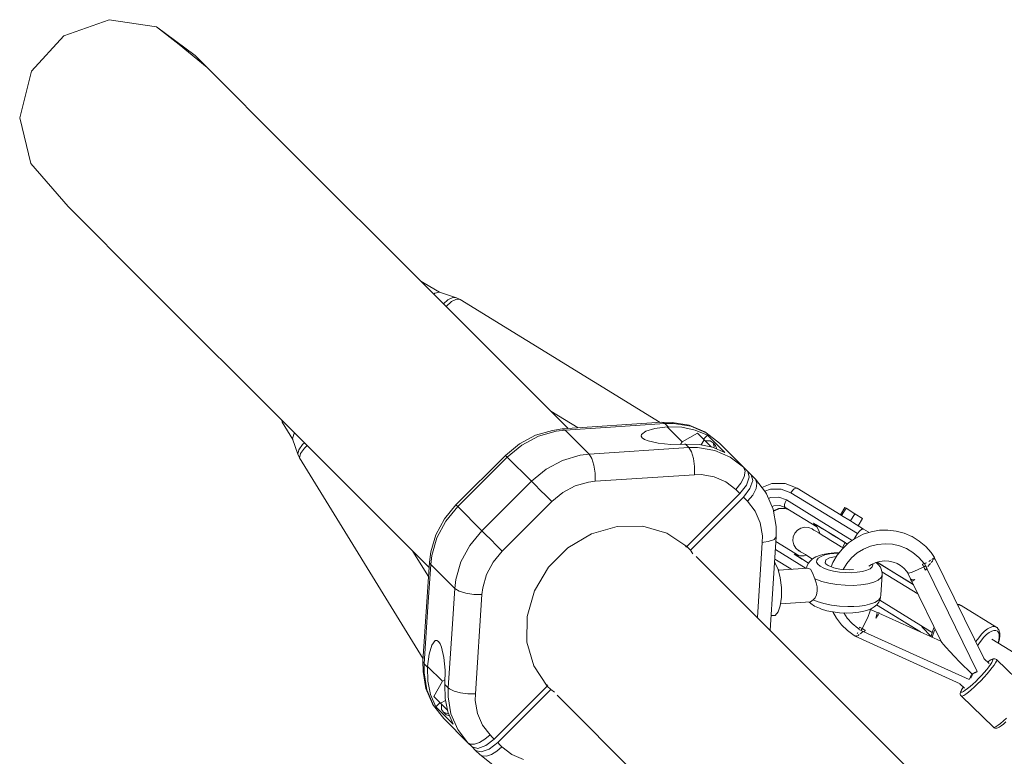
# Model space of a CAD drawing. Header units: inches. Extents: x -32 to 818, y -661 to 218.
# Tile 37 of 110: x 471.303 to 471.999, y 18.794 to 19.315. Entities that reach past the tile are written whole.
import ezdxf

# ---------------------------------------------------------------- set-up
doc = ezdxf.new("R2010")
doc.units = ezdxf.units.IN
doc.header["$LTSCALE"] = 0.01
doc.header["$MEASUREMENT"] = 0
doc.layers.add('_at_zabawki_', color=240, linetype='Continuous', lineweight=5)

# ---------------------------------------------------------------- blocks, each defined once
blk = doc.blocks.new('zw$2CA8')
at = {"layer": '_at_zabawki_'}
for p, q in [((-5729.23, 5746.29), (-5761.25, 5734.94)), ((-5695.65, 5741.19), (-5729.23, 5746.29)), ((-5668.44, 5720.85), (-5695.65, 5741.19)), ((-5679.6, 5728.76), (-5695.65, 5741.19)), ((-5761.25, 5734.94), (-5784.13, 5709.82)), ((-5659.91, 5712.42), (-5679.6, 5728.76)), ((-5659.91, 5712.42), (-5668.44, 5720.85)), ((-5604.82, 5657.33), (-5659.91, 5712.42)), ((-5784.13, 5709.82), (-5792.45, 5676.89)), ((-5792.45, 5676.89), (-5784.61, 5644.58)), ((-5500.49, 5553), (-5604.82, 5657.33)), ((-5784.61, 5644.58), (-5758.27, 5614.05)), ((-5758.27, 5614.05), (-5703.18, 5558.97)), ((-5703.18, 5558.97), (-5598.85, 5454.64)), ((-5506.37, 5559.86), (-5508.66, 5561.17)), ((-5495.55, 5553.55), (-5506.37, 5559.86)), ((-5404.49, 5457), (-5500.49, 5553)), ((-5498.87, 5552.71), (-5499.59, 5552.1)), ((-5495.55, 5553.55), (-5498.87, 5552.71)), ((-5483.55, 5549.48), (-5495.55, 5553.55)), ((-5492.7, 5545.21), (-5489.55, 5548.06)), ((-5487.05, 5546.81), (-5490.86, 5543.37)), ((-5489.55, 5548.06), (-5486.13, 5549.75)), ((-5483.57, 5548.53), (-5487.05, 5546.81)), ((-5486.13, 5549.75), (-5483.55, 5549.48)), ((-5480.93, 5548.25), (-5483.57, 5548.53)), ((-5480.93, 5548.25), (-5483.55, 5549.48)), ((-5339.33, 5461.28), (-5480.93, 5548.25)), ((-5416.78, 5469.29), (-5397.51, 5457.45)), ((-5607.08, 5462.87), (-5606.77, 5461.43)), ((-5606.77, 5461.43), (-5599.19, 5449.09)), ((-5338.32, 5461.35), (-5408.73, 5456.72)), ((-5378.14, 5457.72), (-5336.23, 5460.47)), ((-5330.93, 5461.23), (-5338.32, 5461.35)), ((-5338.32, 5461.35), (-5336.23, 5460.47)), ((-5336.23, 5460.47), (-5329.95, 5460.53)), ((-5336.23, 5460.47), (-5333.85, 5458.09)), ((-5318.87, 5459.24), (-5330.93, 5461.23)), ((-5329.95, 5460.53), (-5317.84, 5458.54)), ((-5598.85, 5454.64), (-5502.84, 5358.63)), ((-5597.95, 5453.74), (-5598.56, 5453.02)), ((-5415.55, 5455.68), (-5427.56, 5452.21)), ((-5412.96, 5455.08), (-5425.44, 5451.46)), ((-5408.73, 5456.72), (-5415.55, 5455.68)), ((-5406.64, 5455.85), (-5412.96, 5455.08)), ((-5408.73, 5456.72), (-5406.64, 5455.85)), ((-5406.64, 5455.85), (-5378.14, 5457.72)), ((-5389.63, 5438.83), (-5406.64, 5455.85)), ((-5352.7, 5452.82), (-5349.51, 5455.15)), ((-5349.51, 5455.15), (-5343.09, 5456.99)), ((-5343.09, 5456.99), (-5334.41, 5458.06)), ((-5334.41, 5458.06), (-5333.85, 5458.09)), ((-5334.41, 5458.06), (-5323.93, 5447.57)), ((-5333.85, 5458.09), (-5324.03, 5457.87)), ((-5324.03, 5457.87), (-5314.63, 5455.91)), ((-5313.08, 5453.7), (-5323.93, 5447.57)), ((-5307.92, 5454.54), (-5318.87, 5459.24)), ((-5317.84, 5458.54), (-5306.84, 5453.81)), ((-5314.63, 5455.91), (-5305.94, 5452.26)), ((-5308.37, 5448.98), (-5313.08, 5453.7)), ((-5306.84, 5453.81), (-5307.92, 5454.54)), ((-5297.5, 5446.6), (-5306.84, 5453.81)), ((-5598.56, 5453.02), (-5599.4, 5449.7)), ((-5599.4, 5449.7), (-5595.71, 5438.86)), ((-5592.4, 5445.58), (-5591.04, 5446.82)), ((-5427.56, 5452.21), (-5438.84, 5446.22)), ((-5425.44, 5451.46), (-5437.16, 5445.25)), ((-5352.91, 5451.59), (-5352.7, 5452.82)), ((-5352.18, 5450.36), (-5352.91, 5451.59)), ((-5350.52, 5449.2), (-5352.18, 5450.36)), ((-5348.01, 5448.14), (-5350.52, 5449.2)), ((-5340.85, 5446.49), (-5348.01, 5448.14)), ((-5331.77, 5445.67), (-5340.85, 5446.49)), ((-5323.93, 5447.57), (-5324.94, 5445.77)), ((-5308.37, 5448.98), (-5310.43, 5445.34)), ((-5308.79, 5449.41), (-5305.94, 5452.26)), ((-5303.22, 5443.83), (-5308.37, 5448.98)), ((-5306.93, 5448.33), (-5307.53, 5448.14)), ((-5303.98, 5448.19), (-5306.93, 5448.33)), ((-5305.94, 5452.26), (-5293.69, 5440.01)), ((-5302.02, 5446.8), (-5303.98, 5448.19)), ((-5301.25, 5444.32), (-5302.02, 5446.8)), ((-5300.16, 5444.95), (-5302.02, 5446.8)), ((-5280.49, 5429.59), (-5297.5, 5446.6)), ((-5595.71, 5438.86), (-5594.99, 5441.91)), ((-5594.99, 5441.91), (-5592.4, 5445.58)), ((-5591.11, 5443.11), (-5593.76, 5439.38)), ((-5589.14, 5444.92), (-5591.11, 5443.11)), ((-5438.84, 5446.22), (-5448.78, 5437.98)), ((-5437.16, 5445.25), (-5447.53, 5436.74)), ((-5319.22, 5443.46), (-5389.63, 5438.83)), ((-5322.17, 5445.81), (-5331.77, 5445.67)), ((-5321.6, 5445.84), (-5322.17, 5445.81)), ((-5311.78, 5445.62), (-5321.6, 5445.84)), ((-5321.6, 5445.84), (-5319.22, 5443.46)), ((-5312.94, 5443.52), (-5319.22, 5443.46)), ((-5319.22, 5443.46), (-5317.34, 5440.44)), ((-5317.34, 5440.44), (-5315.88, 5435.73)), ((-5300.83, 5441.53), (-5312.94, 5443.52)), ((-5302.38, 5443.66), (-5311.78, 5445.62)), ((-5293.69, 5440.01), (-5302.38, 5443.66)), ((-5301.41, 5443.25), (-5301.25, 5444.32)), ((-5289.83, 5436.8), (-5300.83, 5441.53)), ((-5299.39, 5442.46), (-5300.16, 5444.95)), ((-5299.4, 5442.41), (-5299.39, 5442.46)), ((-5595.71, 5438.86), (-5594.5, 5436.26)), ((-5593.76, 5439.38), (-5594.5, 5436.26)), ((-5594.5, 5436.26), (-5507.1, 5293.99)), ((-5448.78, 5437.98), (-5483.84, 5402.93)), ((-5447.53, 5436.74), (-5465.06, 5419.21)), ((-5448.78, 5437.98), (-5447.53, 5436.74)), ((-5430.52, 5419.73), (-5447.53, 5436.74)), ((-5408.43, 5434.45), (-5420.15, 5428.24)), ((-5395.95, 5438.07), (-5408.43, 5434.45)), ((-5389.63, 5438.83), (-5395.95, 5438.07)), ((-5389.63, 5438.83), (-5387.74, 5435.81)), ((-5387.74, 5435.81), (-5386.29, 5431.1)), ((-5315.88, 5435.73), (-5315.07, 5430.06)), ((-5280.49, 5429.59), (-5289.83, 5436.8)), ((-5420.15, 5428.24), (-5430.52, 5419.73)), ((-5386.29, 5431.1), (-5385.48, 5425.43)), ((-5315.07, 5430.06), (-5315.04, 5424.28)), ((-5279.35, 5426.83), (-5280.49, 5429.59)), ((-5277.52, 5426.62), (-5280.49, 5429.59)), ((-5279.99, 5422.88), (-5279.35, 5426.83)), ((-5275.04, 5424.14), (-5277.52, 5426.62)), ((-5276.39, 5422.65), (-5277.52, 5426.62)), ((-5465.06, 5419.21), (-5482.59, 5401.68)), ((-5430.52, 5419.73), (-5447.49, 5402.75)), ((-5430.52, 5419.73), (-5427.86, 5417.07)), ((-5390.19, 5419.08), (-5399.55, 5416.37)), ((-5385.45, 5419.66), (-5390.19, 5419.08)), ((-5385.48, 5425.43), (-5385.45, 5419.66)), ((-5315.04, 5424.28), (-5385.45, 5419.66)), ((-5310.33, 5424.33), (-5315.04, 5424.28)), ((-5301.25, 5422.83), (-5310.33, 5424.33)), ((-5293, 5419.29), (-5301.25, 5422.83)), ((-5286, 5413.88), (-5293, 5419.29)), ((-5282.33, 5418.33), (-5279.99, 5422.88)), ((-5278.41, 5416.9), (-5276.39, 5422.65)), ((-5273.91, 5420.17), (-5275.93, 5414.42)), ((-5272.07, 5421.17), (-5275.04, 5424.14)), ((-5275.04, 5424.14), (-5273.91, 5420.17)), ((-5264.86, 5411.83), (-5272.07, 5421.17)), ((-5272.07, 5421.17), (-5270.93, 5418.41)), ((-5427.86, 5417.07), (-5424.19, 5413.4)), ((-5424.19, 5413.4), (-5420.07, 5409.27)), ((-5408.34, 5411.71), (-5416.12, 5405.33)), ((-5399.55, 5416.37), (-5408.34, 5411.71)), ((-5286, 5413.88), (-5282.33, 5418.33)), ((-5283.03, 5410.91), (-5286, 5413.88)), ((-5283.03, 5410.91), (-5278.41, 5416.9)), ((-5275.93, 5414.42), (-5280.55, 5408.43)), ((-5271.57, 5414.46), (-5273.91, 5409.91)), ((-5270.93, 5418.41), (-5271.57, 5414.46)), ((-5260.45, 5417.97), (-5267.53, 5415.29)), ((-5265.39, 5412.52), (-5261.3, 5414.07)), ((-5264.13, 5410.75), (-5264.86, 5411.83)), ((-5261.3, 5414.07), (-5253.78, 5414.14)), ((-5251.32, 5418.06), (-5260.45, 5417.97)), ((-5253.78, 5414.14), (-5246.88, 5411.53)), ((-5251, 5417.95), (-5251.32, 5418.06)), ((-5242.6, 5414.77), (-5251, 5417.95)), ((-5245.75, 5413.08), (-5246.88, 5411.53)), ((-5246.88, 5411.53), (-5199.78, 5382.6)), ((-5244.54, 5414.24), (-5245.75, 5413.08)), ((-5243.43, 5414.84), (-5244.54, 5414.24)), ((-5242.6, 5414.77), (-5243.43, 5414.84)), ((-5211.29, 5395.54), (-5242.6, 5414.77)), ((-5416.12, 5405.33), (-5451.18, 5370.27)), ((-5420.07, 5409.27), (-5416.12, 5405.33)), ((-5320.52, 5373.41), (-5283.03, 5410.91)), ((-5280.55, 5408.43), (-5318.04, 5370.93)), ((-5280.55, 5408.43), (-5277.58, 5405.46)), ((-5273.91, 5409.91), (-5277.58, 5405.46)), ((-5277.58, 5405.46), (-5272.17, 5398.46)), ((-5259.43, 5399.8), (-5264.13, 5410.75)), ((-5261.33, 5408.16), (-5262.75, 5407.54)), ((-5255.44, 5408.4), (-5261.33, 5408.16)), ((-5250.02, 5406.42), (-5255.44, 5408.4)), ((-5250.89, 5404.71), (-5251.38, 5403.11)), ((-5250.02, 5406.42), (-5250.89, 5404.71)), ((-5226.86, 5392.2), (-5250.02, 5406.42)), ((-5483.84, 5402.93), (-5492.07, 5392.99)), ((-5482.59, 5401.68), (-5491.1, 5391.31)), ((-5483.84, 5402.93), (-5482.59, 5401.68)), ((-5465.58, 5384.67), (-5482.59, 5401.68)), ((-5447.49, 5402.75), (-5465.58, 5384.67)), ((-5272.17, 5398.46), (-5268.63, 5390.21)), ((-5260.28, 5401.79), (-5258.96, 5402.37)), ((-5257.44, 5387.75), (-5259.43, 5399.8)), ((-5255.64, 5400.33), (-5259.26, 5398.75)), ((-5259.21, 5398.44), (-5259.13, 5398.52)), ((-5259.13, 5398.52), (-5255.09, 5400.28)), ((-5258.96, 5402.37), (-5254.8, 5402.54)), ((-5251.48, 5400.5), (-5255.64, 5400.33)), ((-5255.09, 5400.28), (-5251.32, 5400.44)), ((-5254.8, 5402.54), (-5250.97, 5401.14)), ((-5251.48, 5400.5), (-5247.66, 5399.1)), ((-5251.38, 5403.11), (-5251.41, 5401.85)), ((-5251.41, 5401.85), (-5250.97, 5401.14)), ((-5250.97, 5401.14), (-5228.61, 5387.4)), ((-5208.76, 5401.03), (-5211.9, 5395.92)), ((-5211.06, 5395.4), (-5207.92, 5400.51)), ((-5207.92, 5400.51), (-5208.76, 5401.03)), ((-5201.64, 5396.65), (-5207.92, 5400.51)), ((-5492.07, 5392.99), (-5498.06, 5381.71)), ((-5491.1, 5391.31), (-5497.32, 5379.59)), ((-5203.5, 5377.84), (-5226.86, 5392.2)), ((-5211.29, 5395.54), (-5211.06, 5395.4)), ((-5211.06, 5395.4), (-5204.78, 5391.54)), ((-5204.78, 5391.54), (-5201.64, 5396.65)), ((-5204.78, 5391.54), (-5203.27, 5390.61)), ((-5196.2, 5393.31), (-5201.64, 5396.65)), ((-5199.34, 5388.2), (-5196.2, 5393.31)), ((-5465.58, 5384.67), (-5474.09, 5374.3)), ((-5465.58, 5384.67), (-5462.92, 5382.01)), ((-5388.01, 5382.49), (-5369.89, 5387.75)), ((-5369.89, 5387.75), (-5351.67, 5387.93)), ((-5351.67, 5387.93), (-5334.77, 5383.02)), ((-5268.63, 5390.21), (-5267.13, 5381.13)), ((-5257.33, 5380.36), (-5257.44, 5387.75)), ((-5242.39, 5385.05), (-5244.22, 5382.91)), ((-5239.99, 5386.52), (-5242.39, 5385.05)), ((-5237.25, 5387.17), (-5239.99, 5386.52)), ((-5234.45, 5386.95), (-5237.25, 5387.17)), ((-5231.85, 5385.87), (-5234.45, 5386.95)), ((-5231.55, 5385.68), (-5231.85, 5385.87)), ((-5230.67, 5385.15), (-5231.55, 5385.68)), ((-5228.94, 5388.74), (-5231.05, 5389.97)), ((-5231.05, 5389.97), (-5230.48, 5389.62)), ((-5231.05, 5389.97), (-5228.71, 5387.58)), ((-5229.24, 5384.27), (-5230.67, 5385.15)), ((-5230.48, 5389.62), (-5229.19, 5388.83)), ((-5227.29, 5383.07), (-5229.24, 5384.27)), ((-5229.19, 5388.83), (-5227.21, 5387.61)), ((-5228.52, 5388.48), (-5228.94, 5388.74)), ((-5228.71, 5387.58), (-5226.86, 5384.17)), ((-5227.39, 5387.78), (-5228.52, 5388.48)), ((-5225.58, 5386.67), (-5227.39, 5387.78)), ((-5227.21, 5387.61), (-5224.59, 5386)), ((-5226.86, 5384.17), (-5226.55, 5382.62)), ((-5223.15, 5385.18), (-5225.58, 5386.67)), ((-5224.59, 5386), (-5221.4, 5384.04)), ((-5220.15, 5383.33), (-5223.15, 5385.18)), ((-5221.4, 5384.04), (-5217.72, 5381.78)), ((-5195.51, 5385.85), (-5203.27, 5390.61)), ((-5199.78, 5382.6), (-5198.25, 5384.6)), ((-5198.25, 5384.6), (-5196.69, 5385.78)), ((-5196.69, 5385.78), (-5195.51, 5385.85)), ((-5190.19, 5383.94), (-5195.82, 5382.11)), ((-5192.19, 5383.81), (-5195.51, 5385.85)), ((-5191.99, 5383.35), (-5192.19, 5383.81)), ((-5184.36, 5384.95), (-5190.19, 5383.94)), ((-5178.44, 5385.11), (-5184.36, 5384.95)), ((-5172.56, 5384.43), (-5178.44, 5385.11)), ((-5166.85, 5382.9), (-5172.56, 5384.43)), ((-5498.06, 5381.71), (-5501.54, 5369.7)), ((-5497.32, 5379.59), (-5500.93, 5367.11)), ((-5462.92, 5382.01), (-5459.25, 5378.34)), ((-5459.25, 5378.34), (-5455.12, 5374.21)), ((-5404.63, 5372.58), (-5388.01, 5382.49)), ((-5334.77, 5383.02), (-5320.52, 5373.41)), ((-5267.13, 5381.13), (-5267.17, 5376.42)), ((-5262.94, 5376.98), (-5266.03, 5376.51)), ((-5259.23, 5378.26), (-5262.94, 5376.98)), ((-5261.68, 5314.19), (-5257.33, 5380.36)), ((-5258.88, 5378.46), (-5259.23, 5378.26)), ((-5257.33, 5380.36), (-5258.88, 5378.46)), ((-5241.17, 5366.95), (-5257.55, 5377.01)), ((-5245.3, 5380.31), (-5245.53, 5377.5)), ((-5245.53, 5377.5), (-5244.87, 5374.76)), ((-5244.22, 5382.91), (-5245.3, 5380.31)), ((-5224.85, 5381.57), (-5227.29, 5383.07)), ((-5221.98, 5379.81), (-5224.85, 5381.57)), ((-5218.74, 5377.82), (-5221.98, 5379.81)), ((-5216.66, 5381.19), (-5220.15, 5383.33)), ((-5215.19, 5375.64), (-5218.74, 5377.82)), ((-5217.72, 5381.78), (-5213.37, 5379.11)), ((-5212.8, 5378.82), (-5216.66, 5381.19)), ((-5213.37, 5379.11), (-5208.72, 5376.26)), ((-5208.61, 5376.29), (-5213.37, 5379.11)), ((-5210.57, 5377.45), (-5212.8, 5378.82)), ((-5201.3, 5379.36), (-5206.2, 5375.98)), ((-5199.78, 5382.6), (-5202.13, 5378.79)), ((-5201.11, 5379.49), (-5201.3, 5379.36)), ((-5195.82, 5382.11), (-5201.11, 5379.49)), ((-5161.43, 5380.58), (-5166.85, 5382.9)), ((-5161.18, 5380.47), (-5161.43, 5380.58)), ((-5156.11, 5377.36), (-5161.18, 5380.47)), ((-5151.55, 5373.55), (-5156.11, 5377.36)), ((-5503.27, 5352.15), (-5514.26, 5370.05)), ((-5474.09, 5374.3), (-5480.3, 5362.58)), ((-5451.18, 5370.27), (-5457.56, 5362.49)), ((-5455.12, 5374.21), (-5451.18, 5370.27)), ((-5418.43, 5358.77), (-5404.63, 5372.58)), ((-5321.68, 5374.19), (-5321.69, 5374.2)), ((-5321.68, 5374.2), (-5320.86, 5372.98)), ((-5318.04, 5370.93), (-5320.52, 5373.41)), ((-5318.04, 5370.93), (-5316.33, 5368.4)), ((-5267.17, 5376.42), (-5270.67, 5323.18)), ((-5266.03, 5376.51), (-5267.17, 5376.42)), ((-5257.92, 5371.37), (-5236.18, 5358.02)), ((-5244.87, 5374.76), (-5243.41, 5372.36)), ((-5243.41, 5372.36), (-5241.27, 5370.53)), ((-5241.27, 5370.53), (-5240.97, 5370.35)), ((-5240.97, 5370.35), (-5240.09, 5369.81)), ((-5240.09, 5369.81), (-5238.66, 5368.93)), ((-5211.42, 5373.32), (-5215.19, 5375.64)), ((-5210.56, 5371.92), (-5214.27, 5367.29)), ((-5210, 5372.45), (-5211.42, 5373.32)), ((-5206.2, 5375.98), (-5210.56, 5371.92)), ((-5209.5, 5374.42), (-5210.41, 5372.7)), ((-5208.8, 5375.98), (-5209.5, 5374.42)), ((-5208.79, 5376), (-5208.8, 5375.98)), ((-5208.72, 5376.26), (-5208.79, 5376)), ((-5208.6, 5376.29), (-5208.72, 5376.26)), ((-5207.05, 5375.23), (-5208.72, 5376.26)), ((-5208.61, 5376.29), (-5208.61, 5376.29)), ((-5208.61, 5376.29), (-5208.61, 5376.29)), ((-5206.96, 5375.27), (-5208.6, 5376.29)), ((-5207.06, 5375.18), (-5207.05, 5375.23)), ((-5207, 5375.24), (-5207.05, 5375.23)), ((-5207.05, 5375.23), (-5207.02, 5375.21)), ((-5195.56, 5371.67), (-5200.02, 5368.93)), ((-5190.72, 5373.7), (-5195.56, 5371.67)), ((-5185.62, 5374.96), (-5190.72, 5373.7)), ((-5180.38, 5375.41), (-5185.62, 5374.96)), ((-5175.14, 5375.06), (-5180.38, 5375.41)), ((-5170.02, 5373.9), (-5175.14, 5375.06)), ((-5165.15, 5371.96), (-5170.02, 5373.9)), ((-5160.65, 5369.3), (-5165.15, 5371.96)), ((-5147.61, 5369.13), (-5151.55, 5373.55)), ((-5501.54, 5369.7), (-5502.59, 5362.43)), ((-5500.93, 5367.11), (-5501.7, 5360.79)), ((-5152.36, 5204.87), (-5314.01, 5366.52)), ((-5247.01, 5357.63), (-5258.37, 5364.6)), ((-5244, 5367.62), (-5244.57, 5367.96)), ((-5244.57, 5367.96), (-5242.51, 5366.64)), ((-5241.37, 5366.96), (-5244.57, 5367.96)), ((-5242.71, 5366.82), (-5244, 5367.62)), ((-5240.73, 5365.61), (-5242.71, 5366.82)), ((-5242.51, 5366.64), (-5242.09, 5366.39)), ((-5242.09, 5366.39), (-5240.96, 5365.69)), ((-5237.5, 5366.85), (-5241.37, 5366.96)), ((-5240.96, 5365.69), (-5239.15, 5364.58)), ((-5238.11, 5364), (-5240.73, 5365.61)), ((-5239.15, 5364.58), (-5236.72, 5363.08)), ((-5238.66, 5368.93), (-5236.71, 5367.73)), ((-5234.91, 5362.04), (-5238.11, 5364)), ((-5235.98, 5367.28), (-5237.5, 5366.85)), ((-5236.72, 5363.08), (-5234.48, 5361.71)), ((-5236.71, 5367.73), (-5234.27, 5366.23)), ((-5233.31, 5363.21), (-5234.68, 5361.44)), ((-5234.27, 5366.23), (-5231.65, 5364.63)), ((-5231.57, 5364.7), (-5233.31, 5363.21)), ((-5229.23, 5366.16), (-5231.57, 5364.7)), ((-5225.94, 5367.35), (-5229.23, 5366.16)), ((-5228.73, 5362.46), (-5228.6, 5363.92)), ((-5228.6, 5363.92), (-5227.54, 5365.29)), ((-5227.54, 5365.29), (-5225.6, 5366.5)), ((-5224.25, 5367.78), (-5225.94, 5367.35)), ((-5225.6, 5366.5), (-5222.88, 5367.49)), ((-5220.55, 5368.57), (-5224.25, 5367.78)), ((-5222.88, 5367.49), (-5219.51, 5368.21)), ((-5222.26, 5363.93), (-5222.67, 5361.97)), ((-5219.52, 5365.52), (-5222.26, 5363.93)), ((-5216.3, 5369.03), (-5220.55, 5368.57)), ((-5214.94, 5366.47), (-5219.52, 5365.52)), ((-5219.51, 5368.21), (-5213.56, 5368.73)), ((-5214.27, 5367.29), (-5217.25, 5362.18)), ((-5212.8, 5369.12), (-5216.3, 5369.03)), ((-5214.74, 5366.48), (-5214.94, 5366.47)), ((-5213.56, 5368.73), (-5213.13, 5368.71)), ((-5204, 5365.53), (-5207.38, 5361.56)), ((-5200.02, 5368.93), (-5204, 5365.53)), ((-5186.98, 5362.15), (-5183.94, 5362.98)), ((-5183.94, 5362.98), (-5180.81, 5363.32)), ((-5180.81, 5363.32), (-5177.66, 5363.16)), ((-5177.66, 5363.16), (-5174.58, 5362.51)), ((-5156.34, 5365.7), (-5160.65, 5369.3)), ((-5152.71, 5361.43), (-5156.34, 5365.7)), ((-5148.71, 5363.3), (-5149.45, 5362.88)), ((-5148.14, 5363.7), (-5148.71, 5363.3)), ((-5147.66, 5362.11), (-5146.95, 5362.96)), ((-5145.3, 5365.79), (-5147.61, 5369.13)), ((-5146.49, 5364.87), (-5147.27, 5364.32)), ((-5146.95, 5362.96), (-5146.49, 5363.62)), ((-5146.25, 5365.14), (-5146.49, 5364.87)), ((-5145.98, 5364.35), (-5145.69, 5364.77)), ((-5145.5, 5366), (-5145.93, 5365.51)), ((-5145.69, 5364.77), (-5145.53, 5365.18)), ((-5145.5, 5366), (-5145.58, 5366.09)), ((-5110.1, 5293.54), (-5145.5, 5366)), ((-5145.34, 5365.68), (-5145.3, 5365.79)), ((-5502.59, 5362.43), (-5507.21, 5292.4)), ((-5501.7, 5360.79), (-5503.67, 5330.82)), ((-5502.59, 5362.43), (-5502.43, 5361.81)), ((-5502.43, 5361.81), (-5502.29, 5361.54)), ((-5502.29, 5361.54), (-5501.7, 5360.79)), ((-5484.69, 5343.78), (-5501.7, 5360.79)), ((-5480.3, 5362.58), (-5483.92, 5350.1)), ((-5457.56, 5362.49), (-5462.22, 5353.7)), ((-5428.35, 5342.16), (-5418.43, 5358.77)), ((-5258.03, 5361.72), (-5258.52, 5362.22)), ((-5255.95, 5357.27), (-5258.03, 5361.72)), ((-5254.42, 5351.27), (-5255.95, 5357.27)), ((-5255.95, 5357.25), (-5255.05, 5356.7)), ((-5235.04, 5358.1), (-5255.79, 5356.65)), ((-5246.47, 5357.3), (-5247.01, 5357.63)), ((-5235.75, 5359.29), (-5235.97, 5358.03)), ((-5234.68, 5361.44), (-5235.75, 5359.29)), ((-5235.04, 5358.1), (-5233.16, 5357.42)), ((-5234.44, 5361.75), (-5234.91, 5362.04)), ((-5233.16, 5357.42), (-5231.69, 5354.74)), ((-5227.94, 5360.96), (-5228.73, 5362.46)), ((-5226.25, 5359.51), (-5227.94, 5360.96)), ((-5223.74, 5358.16), (-5226.25, 5359.51)), ((-5220.54, 5356.99), (-5223.74, 5358.16)), ((-5221.97, 5360.96), (-5222.67, 5361.97)), ((-5220.69, 5359.99), (-5221.97, 5360.96)), ((-5216.66, 5358.33), (-5220.69, 5359.99)), ((-5216.79, 5356.04), (-5220.54, 5356.99)), ((-5217.25, 5362.18), (-5218.5, 5359.09)), ((-5212.67, 5355.36), (-5216.79, 5356.04)), ((-5211.27, 5357.27), (-5216.66, 5358.33)), ((-5205.46, 5357), (-5211.27, 5357.27)), ((-5207.38, 5361.56), (-5210.04, 5357.21)), ((-5202.67, 5357.3), (-5205.46, 5357)), ((-5193.32, 5356.63), (-5196.39, 5355.77)), ((-5190.98, 5357.74), (-5193.32, 5356.63)), ((-5191.85, 5359.51), (-5189.84, 5360.85)), ((-5189.48, 5359.03), (-5190.98, 5357.74)), ((-5189.84, 5360.85), (-5186.98, 5362.15)), ((-5188.88, 5360.45), (-5189.48, 5359.03)), ((-5189.04, 5361.21), (-5188.88, 5360.45)), ((-5185.2, 5360.79), (-5186.52, 5362.27)), ((-5186.13, 5362.38), (-5160.29, 5346.51)), ((-5160.35, 5346.64), (-5186.02, 5362.41)), ((-5184.58, 5361.53), (-5186.01, 5362.41)), ((-5185.4, 5362.04), (-5184.58, 5361.53)), ((-5184.56, 5361.52), (-5185.4, 5362.04)), ((-5183.57, 5358.87), (-5185.2, 5360.79)), ((-5184.56, 5361.52), (-5184.58, 5361.53)), ((-5160.36, 5346.64), (-5184.58, 5361.53)), ((-5184.54, 5361.5), (-5184.56, 5361.52)), ((-5184.56, 5361.52), (-5184.56, 5361.52)), ((-5184.53, 5361.5), (-5184.54, 5361.5)), ((-5182.81, 5356.62), (-5183.57, 5358.87)), ((-5182.36, 5354.62), (-5182.81, 5356.62)), ((-5174.58, 5362.51), (-5171.65, 5361.38)), ((-5171.7, 5361.4), (-5169.34, 5360.02)), ((-5169.34, 5360.02), (-5166.99, 5358.09)), ((-5166.99, 5358.09), (-5165, 5355.82)), ((-5165, 5355.82), (-5164.5, 5355.12)), ((-5157.32, 5356.87), (-5161.05, 5355.34)), ((-5152.93, 5359.07), (-5157.32, 5356.87)), ((-5153.87, 5360.86), (-5153.95, 5360.82)), ((-5153.95, 5360.82), (-5153.87, 5360.86)), ((-5153.43, 5359.95), (-5153.95, 5360.82)), ((-5153.81, 5360.89), (-5153.87, 5360.86)), ((-5153.87, 5360.86), (-5153.81, 5360.89)), ((-5153.74, 5360.92), (-5153.81, 5360.89)), ((-5153.81, 5360.89), (-5153.74, 5360.92)), ((-5152.71, 5361.43), (-5153.74, 5360.92)), ((-5153.74, 5360.92), (-5152.7, 5361.42)), ((-5153.44, 5359.95), (-5152.93, 5359.07)), ((-5152.93, 5359.07), (-5153.43, 5359.95)), ((-5152.93, 5359.07), (-5151.62, 5359.8)), ((-5152.27, 5359.43), (-5152.93, 5359.07)), ((-5151.75, 5356.84), (-5152.93, 5359.07)), ((-5152.93, 5359.07), (-5152.33, 5357.96)), ((-5152.7, 5361.44), (-5152.71, 5361.43)), ((-5152.47, 5361.54), (-5152.7, 5361.44)), ((-5152.7, 5361.42), (-5152.47, 5361.54)), ((-5151.62, 5359.8), (-5152.47, 5361.54)), ((-5151.77, 5361.57), (-5152.34, 5361.28)), ((-5152.33, 5357.96), (-5151.75, 5356.84)), ((-5151.62, 5359.8), (-5152.27, 5359.43)), ((-5151.02, 5361.99), (-5151.77, 5361.57)), ((-5151.75, 5356.84), (-5151.7, 5356.89)), ((-5151.7, 5356.89), (-5151.64, 5356.94)), ((-5151.64, 5356.94), (-5151.6, 5356.98)), ((-5151.08, 5358.92), (-5151.62, 5359.8)), ((-5151.6, 5356.98), (-5150.69, 5357.91)), ((-5150.58, 5358.02), (-5151.08, 5358.92)), ((-5150.69, 5357.91), (-5150.58, 5358.02)), ((-5115.12, 5285.12), (-5150.69, 5357.91)), ((-5150.02, 5359.42), (-5148.88, 5360.65)), ((-5148.88, 5360.65), (-5148.27, 5361.38)), ((-5483.92, 5350.1), (-5484.69, 5343.78)), ((-5462.22, 5353.7), (-5464.93, 5344.34)), ((-5253.61, 5344.45), (-5254.42, 5351.27)), ((-5231.69, 5354.74), (-5230.12, 5350.64)), ((-5230.12, 5350.64), (-5229.4, 5350.31)), ((-5230.12, 5350.64), (-5229.08, 5347.83)), ((-5229.4, 5350.31), (-5225.07, 5348.73)), ((-5208.37, 5354.99), (-5212.67, 5355.36)), ((-5204.09, 5354.93), (-5208.37, 5354.99)), ((-5200.03, 5355.2), (-5204.09, 5354.93)), ((-5196.39, 5355.77), (-5200.03, 5355.2)), ((-5188.33, 5348.25), (-5185.17, 5349.74)), ((-5185.17, 5349.74), (-5183.14, 5351.48)), ((-5183.38, 5339.39), (-5182.33, 5353.41)), ((-5183.14, 5351.48), (-5182.33, 5353.41)), ((-5157.08, 5339.95), (-5182.59, 5355.61)), ((-5182.33, 5353.41), (-5182.36, 5354.62)), ((-5164.5, 5355.12), (-5162.24, 5350.49)), ((-5163.57, 5354.72), (-5164.5, 5355.12)), ((-5161.05, 5355.34), (-5163.57, 5354.72)), ((-5162.24, 5350.49), (-5161.47, 5349.99)), ((-5162.24, 5350.49), (-5162.23, 5350.48)), ((-5162.23, 5350.48), (-5161.87, 5349.21)), ((-5161.87, 5349.21), (-5161.16, 5349.06)), ((-5161.58, 5349.14), (-5140.67, 5306.37)), ((-5161.47, 5349.99), (-5159.37, 5350.12)), ((-5161.16, 5349.06), (-5159.37, 5350.12)), ((-5484.69, 5343.78), (-5486.56, 5315.28)), ((-5484.69, 5343.78), (-5481.66, 5341.89)), ((-5481.66, 5341.89), (-5476.95, 5340.44)), ((-5464.93, 5344.34), (-5465.51, 5339.6)), ((-5433.6, 5324.04), (-5428.35, 5342.16)), ((-5253.62, 5337.62), (-5253.61, 5344.45)), ((-5229.08, 5347.83), (-5228.45, 5344.83)), ((-5228.38, 5341.96), (-5228.91, 5339.32)), ((-5228.45, 5344.83), (-5228.38, 5341.96)), ((-5225.07, 5348.73), (-5220.01, 5347.44)), ((-5220.01, 5347.44), (-5214.45, 5346.53)), ((-5214.45, 5346.53), (-5208.64, 5346.02)), ((-5208.64, 5346.02), (-5202.87, 5345.95)), ((-5202.87, 5345.95), (-5197.39, 5346.31)), ((-5197.39, 5346.31), (-5192.47, 5347.09)), ((-5192.47, 5347.09), (-5188.33, 5348.25)), ((-5476.95, 5340.44), (-5471.28, 5339.63)), ((-5471.28, 5339.63), (-5465.51, 5339.6)), ((-5465.51, 5339.6), (-5470.14, 5269.19)), ((-5254.45, 5331.61), (-5253.62, 5337.62)), ((-5231.11, 5335.63), (-5233.05, 5334.21)), ((-5229.86, 5337.22), (-5231.11, 5335.63)), ((-5231.11, 5335.63), (-5228.33, 5334.47)), ((-5228.91, 5339.32), (-5229.86, 5337.22)), ((-5187.6, 5333.94), (-5184.99, 5335.57)), ((-5184.99, 5335.57), (-5183.56, 5337.41)), ((-5184.82, 5334.07), (-5183.76, 5336.22)), ((-5184.14, 5335.44), (-5146.96, 5312.6)), ((-5183.76, 5336.22), (-5183.56, 5337.41)), ((-5183.56, 5337.41), (-5183.38, 5339.39)), ((-5503.67, 5330.82), (-5506.33, 5290.38)), ((-5256, 5327.15), (-5254.45, 5331.61)), ((-5254.27, 5332.9), (-5233.05, 5334.21)), ((-5233.91, 5334.16), (-5232.84, 5333.07)), ((-5232.84, 5333.07), (-5230.28, 5331.36)), ((-5230.28, 5331.36), (-5226.81, 5329.83)), ((-5228.33, 5334.47), (-5223.61, 5333.03)), ((-5226.81, 5329.83), (-5225.34, 5329.24)), ((-5225.34, 5329.24), (-5221.51, 5328.07)), ((-5223.61, 5333.03), (-5218.27, 5331.93)), ((-5221.51, 5328.07), (-5217.17, 5327.17)), ((-5218.27, 5331.93), (-5212.55, 5331.21)), ((-5212.55, 5331.21), (-5206.72, 5330.92)), ((-5206.72, 5330.92), (-5202.45, 5330.98)), ((-5202.45, 5330.98), (-5198.38, 5331.29)), ((-5198.38, 5331.29), (-5194.62, 5331.84)), ((-5195.26, 5327.73), (-5193.57, 5328.15)), ((-5194.62, 5331.84), (-5191.27, 5332.61)), ((-5193.57, 5328.15), (-5190.28, 5329.35)), ((-5191.27, 5332.61), (-5187.6, 5333.94)), ((-5191.01, 5327.25), (-5190.61, 5328.99)), ((-5190.61, 5328.99), (-5190.83, 5329.15)), ((-5185.87, 5326.85), (-5190.61, 5328.99)), ((-5190.28, 5329.35), (-5187.94, 5330.81)), ((-5187.94, 5330.81), (-5186.2, 5332.29)), ((-5186.39, 5332.13), (-5155.69, 5313.29)), ((-5186.39, 5332.13), (-5155.7, 5313.29)), ((-5155.17, 5313.05), (-5186.32, 5332.19)), ((-5186.2, 5332.29), (-5184.82, 5334.07)), ((-5128.66, 5332.48), (-5129.13, 5332.48)), ((-5129, 5332.23), (-5127.69, 5332.24)), ((-5127.99, 5332.39), (-5128.66, 5332.48)), ((-5126.78, 5331.83), (-5127.99, 5332.39)), ((-5127.69, 5332.24), (-5126.47, 5331.68)), ((-5126.47, 5331.68), (-5126.78, 5331.83)), ((-5101.35, 5316.25), (-5126.47, 5331.68)), ((-5433.78, 5305.81), (-5433.6, 5324.04)), ((-5261, 5324.58), (-5258.09, 5324.77)), ((-5258.09, 5324.77), (-5256, 5327.15)), ((-5217.23, 5327.19), (-5214.77, 5322.77)), ((-5217.17, 5327.17), (-5212.53, 5326.59)), ((-5214.77, 5322.77), (-5211.17, 5318.08)), ((-5212.53, 5326.59), (-5207.8, 5326.36)), ((-5209.4, 5326.44), (-5207.1, 5322.81)), ((-5207.8, 5326.36), (-5203.21, 5326.47)), ((-5207.1, 5322.81), (-5203.66, 5318.91)), ((-5203.21, 5326.47), (-5198.96, 5326.94)), ((-5198.96, 5326.94), (-5195.26, 5327.73)), ((-5194.26, 5319.89), (-5192.3, 5324.05)), ((-5192.3, 5324.05), (-5191.01, 5327.25)), ((-5186.08, 5325.37), (-5186.81, 5322.66)), ((-5186.81, 5322.66), (-5185.13, 5325.07)), ((-5185.87, 5326.85), (-5186.08, 5325.37)), ((-5184.55, 5326.51), (-5185.87, 5326.85)), ((-5185.13, 5325.07), (-5184.55, 5326.51)), ((-5140.78, 5306.59), (-5184.64, 5326.29)), ((-5486.56, 5315.28), (-5489.31, 5273.37)), ((-5211.17, 5318.08), (-5206.91, 5313.96)), ((-5203.66, 5318.91), (-5199.64, 5315.59)), ((-5199.64, 5315.59), (-5198.97, 5315.13)), ((-5198.97, 5315.13), (-5199.08, 5314.89)), ((-5198.97, 5315.12), (-5199.08, 5314.89)), ((-5199.08, 5314.89), (-5197.29, 5314.09)), ((-5198.97, 5315.13), (-5198.48, 5316.15)), ((-5198.48, 5316.15), (-5198.97, 5315.12)), ((-5198.97, 5315.13), (-5198.97, 5315.13)), ((-5198.53, 5314.65), (-5198.58, 5314.55)), ((-5198.48, 5316.15), (-5198.45, 5316.21)), ((-5198.45, 5316.21), (-5198.48, 5316.15)), ((-5198.45, 5316.21), (-5198.42, 5316.28)), ((-5198.42, 5316.28), (-5198.45, 5316.21)), ((-5198.42, 5316.28), (-5198.39, 5316.35)), ((-5198.39, 5316.35), (-5198.42, 5316.28)), ((-5198.39, 5316.35), (-5197.49, 5315.86)), ((-5196.59, 5315.38), (-5197.5, 5315.87)), ((-5197.49, 5315.86), (-5196.59, 5315.38)), ((-5197.29, 5314.09), (-5196.59, 5315.38)), ((-5196.94, 5314.73), (-5197.29, 5314.09)), ((-5197.29, 5314.09), (-5196.39, 5313.58)), ((-5196.59, 5315.38), (-5196.94, 5314.73)), ((-5196.59, 5315.38), (-5194.26, 5319.89)), ((-5195.45, 5314.8), (-5196.59, 5315.38)), ((-5196.59, 5315.38), (-5194.3, 5314.25)), ((-5194.3, 5314.25), (-5195.45, 5314.8)), ((-5195.36, 5313.2), (-5194.45, 5314.1)), ((-5194.82, 5314.5), (-5194.82, 5314.51)), ((-5194.45, 5314.1), (-5194.4, 5314.15)), ((-5194.4, 5314.15), (-5194.35, 5314.19)), ((-5194.35, 5314.19), (-5194.3, 5314.25)), ((-5153.79, 5316.09), (-5154.63, 5317.32)), ((-5147.98, 5310.14), (-5153.79, 5316.09)), ((-5149.73, 5314.34), (-5146.95, 5312.63)), ((-5145.54, 5316.34), (-5146.52, 5314)), ((-5145.79, 5312.77), (-5144.87, 5314.96)), ((-5109.92, 5313.47), (-5107.84, 5315.1)), ((-5107.84, 5315.1), (-5105.88, 5316.22)), ((-5105.88, 5316.22), (-5104.1, 5316.8)), ((-5104.88, 5313.58), (-5103.3, 5314.09)), ((-5104.1, 5316.8), (-5102.57, 5316.81)), ((-5103.3, 5314.09), (-5101.95, 5314.1)), ((-5102.57, 5316.81), (-5101.35, 5316.25)), ((-5101.95, 5314.1), (-5100.86, 5313.61)), ((-5101.08, 5316.05), (-5101.35, 5316.25)), ((-5100.22, 5314.94), (-5101.08, 5316.05)), ((-5099.84, 5314.41), (-5100.22, 5314.94)), ((-5099.36, 5312.82), (-5099.84, 5314.41)), ((-5498.68, 5306.85), (-5497.44, 5307.06)), ((-5497.44, 5307.06), (-5496.21, 5306.32)), ((-5206.91, 5313.96), (-5202.08, 5310.49)), ((-5202.08, 5310.49), (-5201.47, 5310.13)), ((-5201.47, 5310.13), (-5201.49, 5309.96)), ((-5201.31, 5310.09), (-5201.49, 5309.96)), ((-5201.49, 5309.96), (-5127.28, 5276.35)), ((-5200.96, 5310.36), (-5201.08, 5310.27)), ((-5200.73, 5310.71), (-5200.96, 5310.36)), ((-5200.81, 5309.84), (-5200.61, 5309.79)), ((-5200.61, 5309.79), (-5200.31, 5309.97)), ((-5199.86, 5312.1), (-5200.12, 5311.69)), ((-5199.57, 5312.66), (-5199.86, 5312.1)), ((-5199.77, 5310.29), (-5199.25, 5310.61)), ((-5199.25, 5310.61), (-5198.55, 5311.17)), ((-5197.92, 5311.69), (-5197.25, 5312.23)), ((-5197.25, 5312.23), (-5196.15, 5313.26)), ((-5196.39, 5313.58), (-5195.47, 5313.1)), ((-5195.47, 5313.1), (-5195.36, 5313.2)), ((-5195.35, 5313.21), (-5120.81, 5279.43)), ((-5147.98, 5310.14), (-5148.17, 5309.91)), ((-5148.13, 5309.89), (-5147.98, 5310.14)), ((-5147.75, 5309.72), (-5147.98, 5310.14)), ((-5147.47, 5311), (-5147.73, 5309.71)), ((-5146.62, 5313.7), (-5147.47, 5311)), ((-5146.81, 5309.3), (-5146.68, 5309.94)), ((-5146.68, 5309.94), (-5145.79, 5312.77)), ((-5146.52, 5314), (-5146.62, 5313.7)), ((-5116.1, 5306.22), (-5114.12, 5308.95)), ((-5114.12, 5308.95), (-5112.04, 5311.39)), ((-5113.97, 5304.68), (-5112.21, 5307.11)), ((-5112.21, 5307.11), (-5110.36, 5309.29)), ((-5112.04, 5311.39), (-5109.92, 5313.47)), ((-5110.36, 5309.29), (-5108.47, 5311.13)), ((-5108.47, 5311.13), (-5106.63, 5312.58)), ((-5106.63, 5312.58), (-5104.88, 5313.58)), ((-4729.44, 5077.26), (-5104.85, 5307.86)), ((-5100.86, 5313.61), (-5100.09, 5312.62)), ((-5099.86, 5307.19), (-5100.4, 5305.12)), ((-5100.13, 5305.31), (-5099.45, 5307.92)), ((-5100.09, 5312.62), (-5099.66, 5311.19)), ((-5099.58, 5309.36), (-5099.86, 5307.19)), ((-5099.66, 5311.19), (-5099.58, 5309.36)), ((-5099.45, 5307.92), (-5099.15, 5310.25)), ((-5099.23, 5312.22), (-5099.36, 5312.82)), ((-5099.15, 5310.25), (-5099.23, 5312.22)), ((-5502.84, 5297.24), (-5501, 5303.66)), ((-5501, 5303.66), (-5498.68, 5306.85)), ((-5496.21, 5306.32), (-5495.05, 5304.67)), ((-5495.05, 5304.67), (-5493.99, 5302.16)), ((-5493.99, 5302.16), (-5492.34, 5295)), ((-5428.87, 5288.92), (-5433.78, 5305.81)), ((-5140.67, 5306.37), (-5140.25, 5305.6)), ((-5140.25, 5305.6), (-5139.06, 5304.1)), ((-5139.06, 5304.1), (-5137.13, 5301.9)), ((-5137.13, 5301.9), (-5134.52, 5299.08)), ((-5116.21, 5306.03), (-5116.1, 5306.22)), ((-5114.85, 5303.25), (-5113.97, 5304.68)), ((-5100.22, 5305.02), (-5100.13, 5305.31)), ((-5503.91, 5288.56), (-5502.84, 5297.24)), ((-5492.34, 5295), (-5491.52, 5285.92)), ((-5134.52, 5299.08), (-5131.3, 5295.71)), ((-5131.3, 5295.71), (-5127.57, 5291.88)), ((-5106.73, 5290.62), (-5110.43, 5294.2)), ((-5105.61, 5293.31), (-5106.94, 5292.45)), ((-5105.99, 5292.99), (-5105.03, 5293.44)), ((-5104.62, 5293.78), (-5105.61, 5293.31)), ((-5105.03, 5293.44), (-5104.42, 5293.5)), ((-5103.96, 5294.03), (-5104.62, 5293.78)), ((-5104.42, 5293.5), (-5104.19, 5293.17)), ((-5104.19, 5293.17), (-5104.34, 5292.46)), ((-5103.3, 5294.1), (-5103.96, 5294.03)), ((-5102.58, 5294.08), (-5103.3, 5294.1)), ((-5101.91, 5293.8), (-5102.58, 5294.08)), ((-5101.62, 5293.57), (-5101.91, 5293.8)), ((-5101.36, 5293.2), (-5101.62, 5293.57)), ((-5078.84, 5271.52), (-5101.62, 5293.57)), ((-5101.53, 5292.4), (-5101.36, 5293.2)), ((-5507.21, 5292.4), (-5507.08, 5285.08)), ((-5506.33, 5290.38), (-5507.21, 5292.4)), ((-5506.39, 5284.1), (-5506.33, 5290.38)), ((-5506.33, 5290.38), (-5503.94, 5288)), ((-5503.94, 5288), (-5503.91, 5288.56)), ((-5503.72, 5278.18), (-5503.94, 5288)), ((-5493.42, 5278.08), (-5503.91, 5288.56)), ((-5419.27, 5274.67), (-5428.87, 5288.92)), ((-5127.57, 5291.88), (-5119, 5283.32)), ((-5108.46, 5286.43), (-5110.2, 5284.39)), ((-5106.96, 5288.32), (-5108.46, 5286.43)), ((-5106.94, 5292.45), (-5107.89, 5291.74)), ((-5107.86, 5291.71), (-5107.27, 5292.16)), ((-5107.27, 5292.16), (-5105.99, 5292.99)), ((-5105.75, 5289.99), (-5106.96, 5288.32)), ((-5106.17, 5285.62), (-5104.48, 5287.74)), ((-5104.86, 5291.38), (-5105.75, 5289.99)), ((-5104.34, 5292.46), (-5104.86, 5291.38)), ((-5104.48, 5287.74), (-5103.11, 5289.62)), ((-5103.11, 5289.62), (-5102.12, 5291.19)), ((-5102.12, 5291.19), (-5101.53, 5292.4)), ((-5507.08, 5285.08), (-5505.1, 5273.02)), ((-5504.39, 5271.99), (-5506.39, 5284.1)), ((-5491.52, 5285.92), (-5491.66, 5276.31)), ((-5120.81, 5279.43), (-5119.92, 5281.32)), ((-5119.92, 5281.32), (-5119.87, 5281.42)), ((-5119.87, 5281.42), (-5119, 5283.32)), ((-5119.69, 5280.29), (-5119.32, 5281.07)), ((-5119.32, 5281.07), (-5118.53, 5282.78)), ((-5119, 5283.32), (-5117.14, 5284.15)), ((-5118.53, 5282.78), (-5118.3, 5283.32)), ((-5118.3, 5283.32), (-5117.8, 5283.51)), ((-5117.8, 5283.51), (-5116.11, 5284.28)), ((-5117.14, 5284.15), (-5117.03, 5284.2)), ((-5117.03, 5284.2), (-5115.12, 5285.12)), ((-5114.15, 5280.13), (-5116.22, 5278.06)), ((-5116.11, 5284.28), (-5115.3, 5284.68)), ((-5112.12, 5282.27), (-5114.15, 5280.13)), ((-5112.57, 5278.53), (-5110.29, 5280.93)), ((-5110.2, 5284.39), (-5112.12, 5282.27)), ((-5110.29, 5280.93), (-5108.13, 5283.32)), ((-5108.13, 5283.32), (-5106.17, 5285.62)), ((-5505.1, 5273.02), (-5500.39, 5262.07)), ((-5501.76, 5268.77), (-5503.72, 5278.18)), ((-5493.42, 5278.08), (-5499.55, 5267.23)), ((-5491.62, 5279.09), (-5493.42, 5278.08)), ((-5491.66, 5276.31), (-5491.7, 5275.75)), ((-5491.7, 5275.75), (-5489.31, 5273.37)), ((-5491.7, 5275.75), (-5491.47, 5265.93)), ((-5489.31, 5273.37), (-5489.37, 5267.09)), ((-5488.51, 5272.7), (-5489.31, 5273.37)), ((-5488.5, 5272.69), (-5488.51, 5272.7)), ((-5488.46, 5272.66), (-5488.5, 5272.69)), ((-5488.44, 5272.65), (-5488.46, 5272.66)), ((-5485.14, 5271.03), (-5488.44, 5272.65)), ((-5456.76, 5237.17), (-5419.27, 5274.67)), ((-5420.05, 5275.84), (-5420.04, 5275.83)), ((-5418.83, 5275.01), (-5420.05, 5275.83)), ((-5419.27, 5274.67), (-5416.79, 5272.19)), ((-5127.36, 5276.39), (-5124.1, 5273.24)), ((-5126.29, 5271.9), (-5125.09, 5273.87)), ((-5125.37, 5273.54), (-5126.28, 5272.1)), ((-5124.98, 5274.08), (-5125.37, 5273.54)), ((-5125.09, 5273.87), (-5124.95, 5274.06)), ((-5122, 5272.89), (-5123.56, 5271.71)), ((-5120.22, 5274.37), (-5122, 5272.89)), ((-5118.27, 5276.12), (-5120.22, 5274.37)), ((-5119.39, 5272.05), (-5117.2, 5274.01)), ((-5116.22, 5278.06), (-5118.27, 5276.12)), ((-5117.2, 5274.01), (-5114.9, 5276.2)), ((-5114.9, 5276.2), (-5112.57, 5278.53)), ((-5499.67, 5260.99), (-5504.39, 5271.99)), ((-5498.11, 5260.08), (-5501.76, 5268.77)), ((-5499.55, 5267.23), (-5494.83, 5262.52)), ((-5491.47, 5265.93), (-5489.51, 5256.53)), ((-5489.37, 5267.09), (-5487.38, 5254.98)), ((-5480.59, 5269.83), (-5485.14, 5271.03)), ((-5475.37, 5269.19), (-5480.59, 5269.83)), ((-5470.14, 5269.19), (-5475.37, 5269.19)), ((-5470.14, 5269.19), (-5470.18, 5264.48)), ((-5416.79, 5272.19), (-5454.28, 5234.7)), ((-5414.25, 5270.48), (-5416.79, 5272.19)), ((-5412.37, 5268.16), (-5250.73, 5106.51)), ((-5127.05, 5270.33), (-5127.21, 5269.56)), ((-5127.21, 5269.56), (-5127.17, 5268.84)), ((-5127.17, 5268.84), (-5126.87, 5268.18)), ((-5126.83, 5270.99), (-5127.05, 5270.33)), ((-5126.87, 5268.18), (-5126.61, 5267.81)), ((-5126.28, 5272.1), (-5126.83, 5270.99)), ((-5126.65, 5270.69), (-5126.29, 5271.9)), ((-5126.42, 5270.36), (-5126.65, 5270.69)), ((-5126.61, 5267.81), (-5126.37, 5267.53)), ((-5125.81, 5270.42), (-5126.42, 5270.36)), ((-5126.37, 5267.53), (-5125.68, 5267.6)), ((-5126.37, 5267.53), (-5103.69, 5245.54)), ((-5124.85, 5270.88), (-5125.81, 5270.42)), ((-5125.68, 5267.6), (-5124.6, 5268.12)), ((-5123.56, 5271.71), (-5124.85, 5270.88)), ((-5124.6, 5268.12), (-5123.16, 5269.05)), ((-5123.16, 5269.05), (-5121.4, 5270.38)), ((-5121.4, 5270.38), (-5119.39, 5272.05)), ((-5500.39, 5262.07), (-5499.67, 5260.99)), ((-5499.67, 5260.99), (-5492.45, 5251.65)), ((-5498.11, 5260.08), (-5495.26, 5262.94)), ((-5485.87, 5247.84), (-5498.11, 5260.08)), ((-5491.19, 5264.58), (-5494.83, 5262.52)), ((-5494.83, 5262.52), (-5489.68, 5257.37)), ((-5493.99, 5261.67), (-5494.18, 5261.07)), ((-5494.18, 5261.07), (-5494.04, 5258.13)), ((-5470.18, 5264.48), (-5468.68, 5255.4)), ((-5494.04, 5258.13), (-5492.66, 5256.17)), ((-5492.66, 5256.17), (-5490.17, 5255.4)), ((-5492.66, 5256.17), (-5490.8, 5254.31)), ((-5492.45, 5251.65), (-5475.44, 5234.64)), ((-5490.8, 5254.31), (-5488.31, 5253.54)), ((-5490.17, 5255.4), (-5489.1, 5255.56)), ((-5489.51, 5256.53), (-5485.87, 5247.84)), ((-5488.31, 5253.54), (-5488.26, 5253.55)), ((-5487.38, 5254.98), (-5482.65, 5243.98)), ((-5468.68, 5255.4), (-5465.14, 5247.15)), ((-5096.61, 5250), (-5094.42, 5251.96)), ((-5465.14, 5247.15), (-5459.73, 5240.14)), ((-5103.69, 5245.54), (-5103.29, 5245.46)), ((-5103.69, 5245.54), (-5103.3, 5245.26)), ((-5103.3, 5245.26), (-5102.63, 5244.98)), ((-5103.29, 5245.46), (-5102.66, 5245.64)), ((-5102.66, 5245.64), (-5101.82, 5246.07)), ((-5102.63, 5244.98), (-5101.9, 5244.96)), ((-5101.9, 5244.96), (-5101.25, 5245.03)), ((-5101.82, 5246.07), (-5100.37, 5247)), ((-5101.25, 5245.03), (-5100.58, 5245.27)), ((-5100.58, 5245.27), (-5099.59, 5245.74)), ((-5100.37, 5247), (-5098.62, 5248.33)), ((-5099.59, 5245.74), (-5098.26, 5246.6)), ((-5098.62, 5248.33), (-5096.61, 5250)), ((-5098.26, 5246.6), (-5096.65, 5247.82)), ((-5096.65, 5247.82), (-5094.8, 5249.36)), ((-5482.65, 5243.98), (-5475.44, 5234.64)), ((-5459.73, 5240.14), (-5463.37, 5237.03)), ((-5459.73, 5240.14), (-5458.25, 5238.66)), ((-5458.25, 5238.66), (-5456.76, 5237.17)), ((-5474.44, 5233.94), (-5475.44, 5234.64)), ((-5475.44, 5234.64), (-5472.47, 5231.67)), ((-5474.33, 5233.89), (-5474.44, 5233.94)), ((-5474.11, 5233.8), (-5474.33, 5233.89)), ((-5473.66, 5233.65), (-5474.11, 5233.8)), ((-5470.72, 5233.61), (-5473.66, 5233.65)), ((-5472.47, 5231.67), (-5469.99, 5229.19)), ((-5472.47, 5231.67), (-5468.5, 5230.54)), ((-5467.17, 5234.78), (-5470.72, 5233.61)), ((-5468.5, 5230.54), (-5462.75, 5232.56)), ((-5463.37, 5237.03), (-5467.17, 5234.78)), ((-5462.75, 5232.56), (-5456.76, 5237.17)), ((-5454.28, 5234.7), (-5460.27, 5230.08)), ((-5451.31, 5231.73), (-5454.96, 5228.61)), ((-5454.28, 5234.7), (-5452.8, 5233.21)), ((-5452.8, 5233.21), (-5451.31, 5231.73)), ((-5444.31, 5226.32), (-5451.31, 5231.73)), ((-5466.02, 5228.06), (-5469.99, 5229.19)), ((-5469.99, 5229.19), (-5467.02, 5226.22)), ((-5466.02, 5225.52), (-5467.02, 5226.22)), ((-5467.02, 5226.22), (-5457.68, 5219.01)), ((-5460.27, 5230.08), (-5466.02, 5228.06)), ((-5465.92, 5225.47), (-5466.02, 5225.52)), ((-5465.69, 5225.38), (-5465.92, 5225.47)), ((-5465.24, 5225.24), (-5465.69, 5225.38)), ((-5462.3, 5225.19), (-5465.24, 5225.24)), ((-5458.75, 5226.36), (-5462.3, 5225.19)), ((-5454.96, 5228.61), (-5458.75, 5226.36)), ((-5436.06, 5222.77), (-5444.31, 5226.32))]:
    blk.add_line(p, q, dxfattribs=at)

msp = doc.modelspace()

# ---------------------------------------------------------------- block references
at = {"layer": '_at_zabawki_', "linetype": 'Continuous', "xscale": 0.001, "yscale": 0.001, "zscale": 0.001}
msp.add_blockref('zw$2CA8', (477.09515, 13.56888, 0.00455), dxfattribs=at)

doc.saveas('drawing.dxf')
